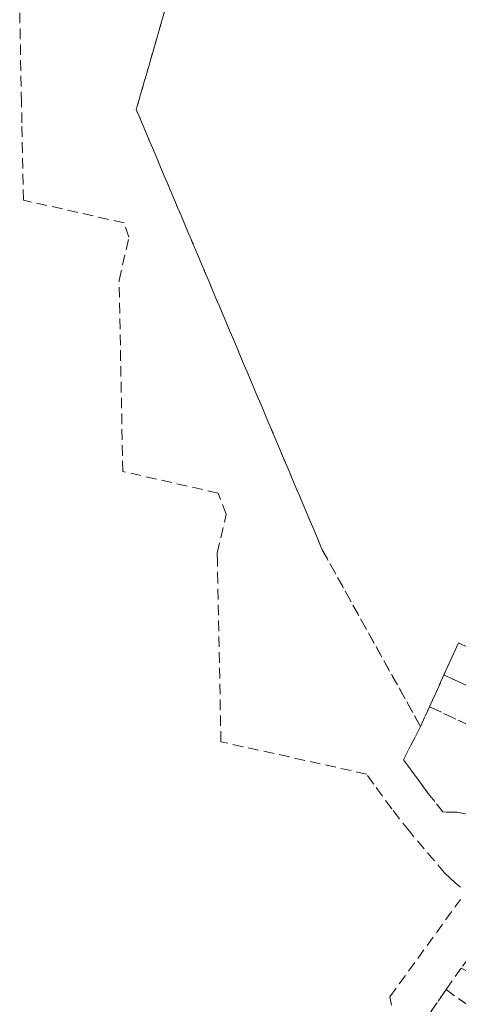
# Model space of a CAD drawing. Header units: metres. Extents: x 207644 to 210135, y 370459 to 373417.
# Tile 17 of 256: x 207722 to 207854, y 372045 to 372342. Entities that reach past the tile are written whole.
import ezdxf

# ---------------------------------------------------------------- set-up
doc = ezdxf.new("R2010")
doc.units = ezdxf.units.M
doc.linetypes.add('HIDDEN2', pattern=[4.7625, 3.175, -1.5875])
doc.layers.add('KAD_Vastgesteld_Perceel', color=212, linetype='Continuous')

msp = doc.modelspace()

# ---------------------------------------------------------------- linework, layer by layer
at = {"layer": 'KAD_Vastgesteld_Perceel', "color": 253, "linetype": 'HIDDEN2', "lineweight": 13}
for points in [[(207775.232, 372378.942), (207756.798, 372314.897), (207812.846, 372182.317), (207842.415, 372129.136), (207837.352, 372119.017), (207838.499, 372117.428), (207844.793, 372108.961), (207849.216, 372103.349), (207853.466, 372103.264), (207855.876, 372102.835)], [(207853.89, 372154.259), (207849.506, 372144.61), (207845.155, 372135.053), (207842.415, 372129.136), (207812.846, 372182.317), (207756.798, 372314.897), (207775.232, 372378.942)], [(208001.725, 372354.299), (207983.851, 372305.491), (207978.927, 372294.722), (207977.485, 372291.102), (207969.091, 372275.559), (207959.656, 372254.908), (207955.845, 372246.567), (207953.255, 372240.899), (207950.62, 372235.132), (207948.026, 372229.455), (207945.381, 372223.665), (207941.158, 372214.421), (207934.575, 372200.011), (207926.015, 372181.276), (207920.45, 372168.987), (207917.317, 372162.214), (207913.074, 372152.992), (207908.866, 372143.845), (207904.577, 372134.522), (207889.106, 372100.893), (207854.671, 372056.355), (207850.151, 372049.86), (207845.056, 372042.491)], [(207854.491, 372080.66), (207852.856, 372082.047), (207851.268, 372083.487), (207849.728, 372084.979), (207839.095, 372097.52), (207833.857, 372104.162), (207833.773, 372104.268), (207828.356, 372111.737), (207826.211, 372114.772), (207782.322, 372124.499), (207781.354, 372172.498), (207781.227, 372178.799), (207781.176, 372181.317), (207783.934, 372193.018), (207781.438, 372199.411), (207752.745, 372205.894), (207751.623, 372263.397), (207754.598, 372276.513), (207753.102, 372280.747), (207722.786, 372287.608), (207722.33, 372310.858), (207722.208, 372317.076), (207721.666, 372344.722)], [(207833.737, 372045.151), (207833.253, 372047.689), (207854.496, 372077.015)]]:
    msp.add_lwpolyline(points, dxfattribs=at)
for points in [[(207888.666, 372138.078), (207884.265, 372128.469), (207849.506, 372144.61), (207853.89, 372154.259), (207888.666, 372138.078)], [(207879.84, 372118.807), (207867.453, 372124.671), (207861.674, 372127.3), (207845.155, 372135.053), (207849.506, 372144.61), (207884.265, 372128.469), (207879.84, 372118.807)], [(207879.84, 372118.807), (207869.627, 372096.508), (207867.349, 372097.743), (207865.272, 372098.946), (207862.895, 372100.136), (207860.677, 372101.165), (207858.019, 372102.291), (207855.876, 372102.835), (207853.466, 372103.264), (207849.216, 372103.349), (207844.793, 372108.961), (207838.499, 372117.428), (207837.352, 372119.017), (207842.415, 372129.136), (207845.155, 372135.053), (207861.674, 372127.3), (207867.453, 372124.671), (207879.84, 372118.807)], [(207889.289, 372028.555), (207873.983, 372036.947), (207871.984, 372034.259), (207850.151, 372049.86), (207854.671, 372056.355), (207856.467, 372055.409), (207882.127, 372041.852), (207894.227, 372035.461), (207889.289, 372028.555)], [(207889.289, 372028.555), (207884.175, 372021.403), (207873.955, 372026.336), (207873.056, 372024.915), (207868.029, 372028.138), (207862.038, 372032.077), (207855.099, 372035.596), (207845.056, 372042.491), (207850.151, 372049.86), (207871.984, 372034.259), (207873.983, 372036.947), (207889.289, 372028.555)]]:
    msp.add_lwpolyline(points, close=True, dxfattribs=at)

doc.saveas('drawing.dxf')
